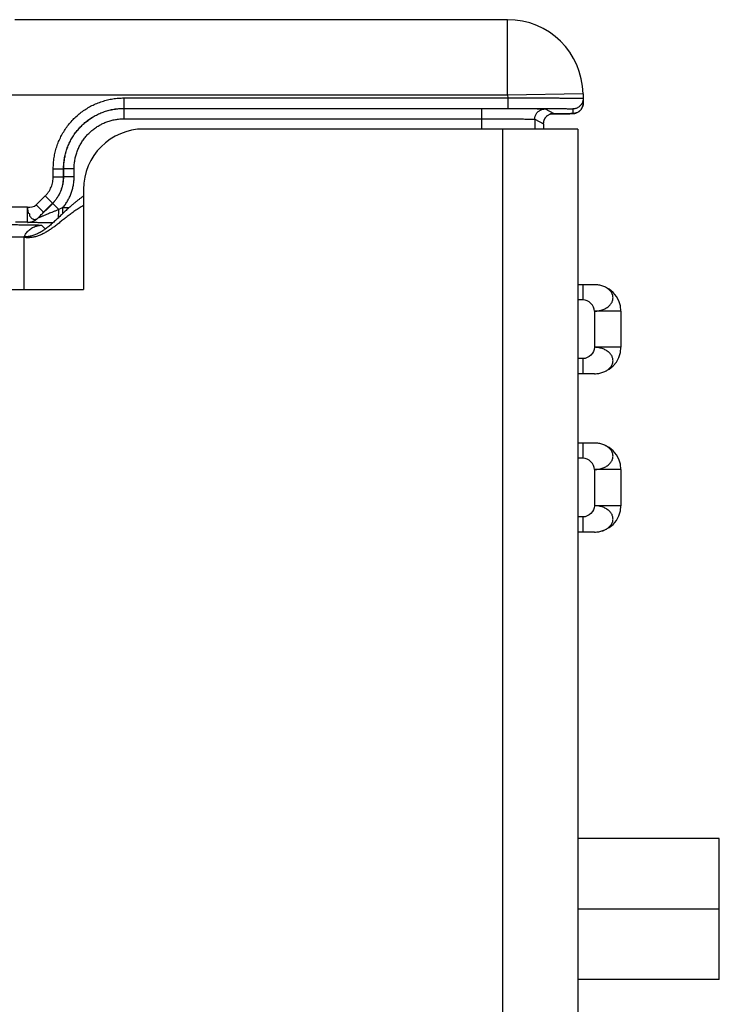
# Model space of a CAD drawing. Header units: inches. Extents: x 0.2 to 16.8, y 0.1 to 10.8.
# Tile 6 of 23: x 3.3 to 4.2, y 4.9 to 6.2. Entities that reach past the tile are written whole.
import ezdxf

# ---------------------------------------------------------------- set-up
doc = ezdxf.new("R2010")
doc.units = ezdxf.units.IN
doc.header["$LTSCALE"] = 0.935
doc.header["$MEASUREMENT"] = 0
doc.layers.get('0').update_dxf_attribs({"linetype": 'CONTINUOUS'})

msp = doc.modelspace()

# ---------------------------------------------------------------- linework, layer by layer
at = {"color": 7, "linetype": 'CONTINUOUS'}
for p, q in [((3.9194, 6.1989), (3.2656, 6.1989)), ((3.9194, 6.0989), (3.9194, 6.1989)), ((3.9194, 6.0989), (3.2463, 6.0989)), ((4.0194, 6.1006), (3.9194, 6.0989)), ((3.9194, 6.0989), (3.9195, 6.0951)), ((4.0194, 6.1006), (4.0196, 6.0885)), ((3.4103, 6.0951), (3.4103, 6.0813)), ((3.4103, 6.0951), (3.9195, 6.0951)), ((3.9195, 6.0951), (3.9195, 6.0813)), ((3.4103, 6.0813), (3.9195, 6.0813)), ((3.4103, 6.0813), (3.4105, 6.0812)), ((3.4105, 6.0675), (3.4105, 6.0812)), ((3.4105, 6.0812), (3.8853, 6.0812)), ((3.8853, 6.0539), (3.8853, 6.0812)), ((3.9691, 6.0805), (3.9808, 6.0747)), ((3.9763, 6.0739), (3.988, 6.074)), ((3.988, 6.074), (3.9954, 6.0741)), ((3.9954, 6.0741), (3.9995, 6.0742)), ((3.9995, 6.0742), (4.0017, 6.0742)), ((4.0034, 6.0743), (4.0041, 6.0743)), ((4.0041, 6.0743), (4.0048, 6.0743)), ((4.0048, 6.0743), (4.0054, 6.0743)), ((4.0058, 6.0806), (4.0059, 6.0745)), ((4.0062, 6.0744), (4.0064, 6.0744)), ((3.4105, 6.0675), (3.8853, 6.0675)), ((3.9553, 6.0668), (3.9553, 6.0539)), ((3.9553, 6.0668), (3.967, 6.0609)), ((3.967, 6.0609), (3.967, 6.0539)), ((3.967, 6.0609), (3.967, 6.0609)), ((4.0127, 6.0539), (3.4367, 6.0539)), ((3.9127, 6.0539), (3.9127, 2.8749)), ((4.0127, 6.0539), (4.0127, 2.8749)), ((3.3166, 5.9907), (3.3166, 6.0013)), ((3.3166, 6.0013), (3.3303, 6.0013)), ((3.3303, 5.9907), (3.3303, 6.0013)), ((3.3303, 6.0013), (3.3305, 6.0013)), ((3.3305, 5.9907), (3.3305, 6.0013)), ((3.3443, 6.0013), (3.3305, 6.0013)), ((3.3443, 5.9907), (3.3443, 6.0013)), ((3.3166, 5.9907), (3.3303, 5.9907)), ((3.3303, 5.9907), (3.3305, 5.9907)), ((3.3443, 5.9907), (3.3305, 5.9907)), ((3.3567, 5.9739), (3.3567, 5.8409)), ((3.294, 5.9532), (3.306, 5.9651)), ((3.2965, 5.936), (3.3158, 5.9553)), ((3.3038, 5.9435), (3.3157, 5.9554)), ((3.306, 5.9651), (3.3157, 5.9554)), ((3.3157, 5.9554), (3.3158, 5.9553)), ((3.324, 5.9472), (3.3158, 5.9553)), ((3.2823, 5.9501), (3.2463, 5.9501)), ((3.2823, 5.9302), (3.2823, 5.9501)), ((3.294, 5.9532), (3.3038, 5.9435)), ((3.3292, 5.9418), (3.3292, 5.9495)), ((3.3375, 5.9495), (3.3292, 5.9495)), ((3.2823, 5.9302), (3.2663, 5.9302)), ((3.2823, 5.9301), (3.2823, 5.9302)), ((3.2965, 5.936), (3.2965, 5.936)), ((3.3011, 5.9263), (3.3061, 5.9213)), ((1.3827, 5.9109), (3.2777, 5.9109)), ((3.2777, 5.9109), (3.2777, 5.8409)), ((1.3827, 5.8409), (3.3567, 5.8409)), ((4.0347, 5.8474), (4.0127, 5.8474)), ((4.0197, 5.8274), (4.0197, 5.8474)), ((4.0197, 5.8274), (4.0127, 5.8274)), ((4.0347, 5.8124), (4.0347, 5.7644)), ((4.0697, 5.8124), (4.0347, 5.8124)), ((4.0697, 5.8124), (4.0697, 5.7644)), ((4.0697, 5.7644), (4.0347, 5.7644)), ((4.0197, 5.7494), (4.0127, 5.7494)), ((4.0197, 5.7294), (4.0197, 5.7494)), ((4.0347, 5.7294), (4.0127, 5.7294)), ((4.0347, 5.6374), (4.0127, 5.6374)), ((4.0197, 5.6174), (4.0197, 5.6374)), ((4.0197, 5.6174), (4.0127, 5.6174)), ((4.0697, 5.6024), (4.0347, 5.6024)), ((4.0347, 5.6024), (4.0347, 5.5544)), ((4.0697, 5.6024), (4.0697, 5.5544)), ((4.0697, 5.5544), (4.0347, 5.5544)), ((4.0197, 5.5394), (4.0127, 5.5394)), ((4.0197, 5.5194), (4.0197, 5.5394)), ((4.0347, 5.5194), (4.0127, 5.5194)), ((4.2002, 5.1129), (4.0127, 5.1129)), ((4.2002, 4.9259), (4.2002, 5.1129)), ((4.2002, 5.0194), (4.0127, 5.0194)), ((4.2002, 4.9259), (4.0127, 4.9259))]:
    msp.add_line(p, q, dxfattribs=at)
for points in [[(4.0064, 6.0744), (4.0067, 6.0744), (4.007, 6.0745), (4.0073, 6.0745), (4.0077, 6.0745), (4.0081, 6.0746), (4.0087, 6.0747), (4.0093, 6.0749), (4.01, 6.0751), (4.0107, 6.0753), (4.0115, 6.0757), (4.0124, 6.0761), (4.0133, 6.0766), (4.0142, 6.0773), (4.0151, 6.078), (4.0159, 6.0788), (4.0168, 6.0798), (4.0175, 6.0808), (4.0182, 6.082), (4.0187, 6.0833), (4.0192, 6.0846), (4.0195, 6.0861), (4.0196, 6.0876), (4.0196, 6.0885)], [(3.967, 6.0609), (3.967, 6.0616), (3.9672, 6.063), (3.9674, 6.0643), (3.9678, 6.0655), (3.9683, 6.0666), (3.9688, 6.0677), (3.9694, 6.0687), (3.9701, 6.0696), (3.9708, 6.0704), (3.9716, 6.0712), (3.9724, 6.0718), (3.9733, 6.0724), (3.9741, 6.0729), (3.9749, 6.0734), (3.9758, 6.0737), (3.9765, 6.074), (3.9772, 6.0742), (3.9778, 6.0743), (3.9782, 6.0744), (3.9786, 6.0745), (3.9788, 6.0745), (3.979, 6.0745), (3.9791, 6.0745), (3.9792, 6.0745), (3.9792, 6.0745)], [(4.0017, 6.0742), (4.0021, 6.0742), (4.0034, 6.0743)], [(4.0054, 6.0743), (4.0056, 6.0744), (4.0059, 6.0744), (4.0062, 6.0744)]]:
    msp.add_lwpolyline(points, dxfattribs=at)
for centre, radius, start, end in [((3.9194, 6.0989), 0.1, 1, 90), ((3.4367, 5.9739), 0.08, 90, 180), ((4.0347, 5.8124), 0.035, 0, 90), ((4.0347, 5.7644), 0.035, 270, 360), ((4.0347, 5.6024), 0.035, 0, 90), ((4.0347, 5.5544), 0.035, 270, 360)]:
    msp.add_arc(centre, radius, start, end, dxfattribs=at)
for points, knots in [([(3.3166, 6.0013), (3.3166, 6.0038), (3.3168, 6.0087), (3.3176, 6.016), (3.3191, 6.0232), (3.3211, 6.0303), (3.3236, 6.0372), (3.3267, 6.0439), (3.3303, 6.0504), (3.3344, 6.0565), (3.339, 6.0623), (3.344, 6.0677), (3.3494, 6.0727), (3.3552, 6.0773), (3.3613, 6.0814), (3.3677, 6.085), (3.3744, 6.088), (3.3813, 6.0906), (3.3884, 6.0926), (3.3957, 6.094), (3.403, 6.0949), (3.4079, 6.0951), (3.4103, 6.0951)], [0, 0, 0, 0, 0.049959, 0.099984, 0.149997, 0.2, 0.250004, 0.300002, 0.349996, 0.399989, 0.44998, 0.499972, 0.549964, 0.599958, 0.649954, 0.699953, 0.749958, 0.799969, 0.849976, 0.900005, 0.950044, 1, 1, 1, 1]), ([(3.9195, 6.0951), (3.9221, 6.0951), (3.9273, 6.0951), (3.9351, 6.0951), (3.9428, 6.0951), (3.9504, 6.0951), (3.9577, 6.0951), (3.9648, 6.0951), (3.9717, 6.0951), (3.9782, 6.0951), (3.9843, 6.0951), (3.9901, 6.095), (3.9954, 6.095), (4.0003, 6.095), (4.0046, 6.0949), (4.0085, 6.0949), (4.0117, 6.0949), (4.0145, 6.0948), (4.0165, 6.0947), (4.0182, 6.0948), (4.0189, 6.0946), (4.0195, 6.0947), (4.0195, 6.0946)], [0, 0, 0, 0, 0.078442, 0.156402, 0.2334, 0.308959, 0.382615, 0.453912, 0.522412, 0.587691, 0.649347, 0.707, 0.760295, 0.808903, 0.852524, 0.890891, 0.923766, 0.950947, 0.972269, 0.987601, 0.996854, 1, 1, 1, 1]), ([(4.0195, 6.0946), (4.0195, 6.094), (4.0195, 6.0928), (4.0192, 6.091), (4.0186, 6.0892), (4.0178, 6.0876), (4.0168, 6.086), (4.0156, 6.0847), (4.0143, 6.0834), (4.0127, 6.0824), (4.0111, 6.0816), (4.0094, 6.081), (4.0076, 6.0806), (4.0064, 6.0806), (4.0058, 6.0806)], [0, 0, 0, 0, 0.083332, 0.166664, 0.249996, 0.333328, 0.416661, 0.499994, 0.583327, 0.666661, 0.749996, 0.83333, 0.916665, 1, 1, 1, 1]), ([(4.0196, 6.0885), (4.0197, 6.0879), (4.0196, 6.0866), (4.0193, 6.0849), (4.0187, 6.0831), (4.0179, 6.0815), (4.0169, 6.0799), (4.0157, 6.0785), (4.0148, 6.0777), (4.0143, 6.0774)], [0, 0, 0, 0, 0.14268, 0.28536, 0.428041, 0.570722, 0.713404, 0.856086, 1, 1, 1, 1]), ([(3.3303, 6.0013), (3.3303, 6.0035), (3.3305, 6.0079), (3.3313, 6.0145), (3.3327, 6.021), (3.3346, 6.0273), (3.337, 6.0335), (3.3399, 6.0394), (3.3433, 6.0451), (3.3471, 6.0505), (3.3514, 6.0556), (3.3561, 6.0602), (3.3611, 6.0645), (3.3665, 6.0684), (3.3722, 6.0717), (3.3782, 6.0747), (3.3843, 6.0771), (3.3907, 6.079), (3.3972, 6.0803), (3.4037, 6.0811), (3.4081, 6.0813), (3.4103, 6.0813)], [0, 0, 0, 0, 0.052639, 0.105269, 0.157885, 0.210485, 0.263077, 0.315672, 0.368277, 0.420895, 0.473523, 0.526159, 0.578799, 0.631441, 0.684085, 0.736731, 0.78938, 0.842032, 0.894685, 0.947342, 1, 1, 1, 1]), ([(3.3305, 6.0013), (3.3305, 6.0035), (3.3307, 6.0079), (3.3315, 6.0144), (3.3328, 6.0209), (3.3347, 6.0273), (3.3371, 6.0334), (3.34, 6.0394), (3.3434, 6.0451), (3.3473, 6.0505), (3.3516, 6.0555), (3.3562, 6.0602), (3.3613, 6.0645), (3.3667, 6.0683), (3.3724, 6.0717), (3.3783, 6.0746), (3.3845, 6.077), (3.3908, 6.0789), (3.3973, 6.0802), (3.4039, 6.0811), (3.4083, 6.0812), (3.4105, 6.0812)], [0, 0, 0, 0, 0.052641, 0.105282, 0.157923, 0.210564, 0.263204, 0.315844, 0.368484, 0.421124, 0.473765, 0.526407, 0.57905, 0.631693, 0.684333, 0.736964, 0.78958, 0.842184, 0.89478, 0.947381, 1, 1, 1, 1]), ([(3.8853, 6.0812), (3.8876, 6.0812), (3.8921, 6.0812), (3.8989, 6.0812), (3.9056, 6.0812), (3.9122, 6.0812), (3.9185, 6.0812), (3.9247, 6.0812), (3.9306, 6.0811), (3.9362, 6.0811), (3.9414, 6.0811), (3.9463, 6.081), (3.9508, 6.081), (3.9548, 6.0809), (3.9584, 6.0809), (3.9614, 6.0808), (3.964, 6.0808), (3.966, 6.0807), (3.9676, 6.0807), (3.9685, 6.0806), (3.969, 6.0806), (3.9691, 6.0805)], [0, 0, 0, 0, 0.081467, 0.162594, 0.242693, 0.321135, 0.397421, 0.471058, 0.54154, 0.608395, 0.671183, 0.729489, 0.78292, 0.831122, 0.873779, 0.910598, 0.941329, 0.965777, 0.98378, 0.995202, 1, 1, 1, 1]), ([(3.9195, 6.0813), (3.9219, 6.0813), (3.9266, 6.0813), (3.9337, 6.0813), (3.9406, 6.0813), (3.9475, 6.0813), (3.9541, 6.0813), (3.9605, 6.0812), (3.9666, 6.0812), (3.9724, 6.0812), (3.9778, 6.0811), (3.9828, 6.0811), (3.9874, 6.081), (3.9915, 6.081), (3.9952, 6.0809), (3.9983, 6.0809), (4.0009, 6.0808), (4.0029, 6.0807), (4.0045, 6.0808), (4.0051, 6.0806), (4.0058, 6.0807), (4.0058, 6.0806)], [0, 0, 0, 0, 0.082433, 0.164483, 0.245416, 0.324621, 0.401612, 0.475862, 0.546851, 0.614099, 0.677154, 0.735584, 0.788991, 0.83701, 0.879317, 0.915624, 0.945676, 0.969271, 0.986257, 0.99651, 1, 1, 1, 1]), ([(3.9553, 6.0668), (3.9553, 6.0674), (3.9554, 6.0686), (3.9557, 6.0703), (3.9563, 6.072), (3.9571, 6.0737), (3.9581, 6.0752), (3.9593, 6.0765), (3.9607, 6.0777), (3.9622, 6.0787), (3.9638, 6.0795), (3.9655, 6.0801), (3.9673, 6.0805), (3.9685, 6.0805), (3.9691, 6.0805)], [0, 0, 0, 0, 0.083335, 0.166671, 0.250008, 0.333345, 0.416682, 0.500018, 0.583353, 0.666686, 0.750018, 0.833347, 0.916675, 1, 1, 1, 1]), ([(3.967, 6.0609), (3.967, 6.0615), (3.9671, 6.0627), (3.9674, 6.0645), (3.968, 6.0662), (3.9688, 6.0678), (3.9698, 6.0693), (3.971, 6.0707), (3.9724, 6.0719), (3.9739, 6.0729), (3.9755, 6.0737), (3.9772, 6.0742), (3.979, 6.0746), (3.9802, 6.0747), (3.9808, 6.0747)], [0, 0, 0, 0, 0.083335, 0.166671, 0.250008, 0.333345, 0.416682, 0.500018, 0.583353, 0.666687, 0.750018, 0.833347, 0.916675, 1, 1, 1, 1]), ([(3.9792, 6.0739), (3.9788, 6.0739), (3.9778, 6.0739), (3.9769, 6.0739), (3.9763, 6.0739)], [0, 0, 0, 0, 0.391383, 1, 1, 1, 1]), ([(3.9808, 6.0747), (3.9808, 6.0747), (3.9802, 6.0746), (3.9799, 6.0746), (3.9793, 6.0745), (3.9789, 6.0745)], [0, 0, 0, 0, 0.089995, 0.470979, 1, 1, 1, 1]), ([(4.0059, 6.0745), (4.0059, 6.0744), (4.0052, 6.0745), (4.0046, 6.0743), (4.003, 6.0743), (4.001, 6.0742), (3.9984, 6.0741), (3.9953, 6.0741), (3.9917, 6.074), (3.9875, 6.074), (3.9833, 6.0739), (3.9805, 6.0739), (3.9792, 6.0739)], [0, 0, 0, 0, 0.011208, 0.044285, 0.099137, 0.175361, 0.272463, 0.389792, 0.526518, 0.681716, 0.854336, 1, 1, 1, 1]), ([(4.0143, 6.0774), (4.0138, 6.077), (4.0128, 6.0763), (4.0112, 6.0755), (4.0095, 6.0749), (4.0077, 6.0745), (4.0065, 6.0745), (4.0059, 6.0745)], [0, 0, 0, 0, 0.198616, 0.398961, 0.599307, 0.799654, 1, 1, 1, 1]), ([(3.3443, 6.0013), (3.3443, 6.0032), (3.3444, 6.007), (3.3452, 6.0128), (3.3464, 6.0184), (3.3482, 6.0239), (3.3504, 6.0293), (3.3531, 6.0344), (3.3562, 6.0393), (3.3597, 6.0439), (3.3636, 6.0481), (3.3679, 6.052), (3.3725, 6.0556), (3.3773, 6.0587), (3.3825, 6.0613), (3.3878, 6.0636), (3.3933, 6.0653), (3.399, 6.0665), (3.4047, 6.0673), (3.4086, 6.0675), (3.4105, 6.0675)], [0, 0, 0, 0, 0.055442, 0.111036, 0.166649, 0.222217, 0.277782, 0.333353, 0.388917, 0.444475, 0.500034, 0.555594, 0.611154, 0.666722, 0.722297, 0.777867, 0.833444, 0.889047, 0.944602, 1, 1, 1, 1]), ([(3.8853, 6.0675), (3.8873, 6.0675), (3.8913, 6.0675), (3.8973, 6.0675), (3.9032, 6.0674), (3.9089, 6.0674), (3.9145, 6.0674), (3.9199, 6.0674), (3.925, 6.0673), (3.9298, 6.0673), (3.9342, 6.0673), (3.9384, 6.0672), (3.9421, 6.0672), (3.9454, 6.0671), (3.9482, 6.0671), (3.9506, 6.067), (3.9525, 6.0669), (3.9539, 6.0669), (3.9548, 6.0668), (3.9552, 6.0668), (3.9553, 6.0668)], [0, 0, 0, 0, 0.086216, 0.171769, 0.256028, 0.338369, 0.418188, 0.494895, 0.567921, 0.636724, 0.700795, 0.759658, 0.812875, 0.86005, 0.900832, 0.934914, 0.962044, 0.982019, 0.994692, 1, 1, 1, 1]), ([(3.306, 5.9651), (3.3068, 5.966), (3.3084, 5.9677), (3.3105, 5.9706), (3.3123, 5.9736), (3.3139, 5.9769), (3.3151, 5.9802), (3.3159, 5.9837), (3.3165, 5.9872), (3.3166, 5.9896), (3.3166, 5.9907)], [0, 0, 0, 0, 0.124124, 0.248924, 0.374207, 0.499762, 0.625365, 0.75077, 0.875729, 1, 1, 1, 1]), ([(3.3157, 5.9554), (3.3167, 5.9564), (3.3187, 5.9586), (3.3214, 5.962), (3.3237, 5.9657), (3.3257, 5.9696), (3.3274, 5.9736), (3.3287, 5.9778), (3.3296, 5.9821), (3.3302, 5.9864), (3.3303, 5.9893), (3.3303, 5.9907)], [0, 0, 0, 0, 0.11106, 0.222146, 0.333254, 0.444381, 0.555511, 0.666634, 0.777752, 0.888873, 1, 1, 1, 1]), ([(3.3158, 5.9553), (3.3169, 5.9564), (3.3188, 5.9585), (3.3215, 5.962), (3.3238, 5.9657), (3.3259, 5.9695), (3.3275, 5.9736), (3.3288, 5.9777), (3.3298, 5.982), (3.3304, 5.9863), (3.3305, 5.9892), (3.3305, 5.9907)], [0, 0, 0, 0, 0.11115, 0.222295, 0.333439, 0.444583, 0.555715, 0.666824, 0.777899, 0.88895, 1, 1, 1, 1]), ([(3.3292, 5.9495), (3.3304, 5.951), (3.3327, 5.9539), (3.3357, 5.9586), (3.3383, 5.9636), (3.3405, 5.9687), (3.3421, 5.9741), (3.3434, 5.9796), (3.3441, 5.9851), (3.3443, 5.9888), (3.3443, 5.9907)], [0, 0, 0, 0, 0.124661, 0.249686, 0.374818, 0.499912, 0.625008, 0.750157, 0.875242, 1, 1, 1, 1]), ([(3.3567, 5.9649), (3.3557, 5.9642), (3.3537, 5.9628), (3.3508, 5.9606), (3.3479, 5.9584), (3.3452, 5.9562), (3.3425, 5.9539), (3.3399, 5.9516), (3.3373, 5.9493), (3.3348, 5.9471), (3.3323, 5.9448), (3.3299, 5.9425), (3.3275, 5.9402), (3.3252, 5.938), (3.3229, 5.9358), (3.3206, 5.9337), (3.3183, 5.9316), (3.3161, 5.9295), (3.3139, 5.9276), (3.3116, 5.9256), (3.3094, 5.9238), (3.3071, 5.9221), (3.3049, 5.9204), (3.3019, 5.9184), (3.2988, 5.9166), (3.2956, 5.915), (3.2932, 5.9139), (3.2908, 5.913), (3.2883, 5.9123), (3.2857, 5.9117), (3.2831, 5.9112), (3.2804, 5.9109), (3.2786, 5.9109), (3.2777, 5.9109)], [0, 0, 0, 0, 0.037725, 0.075007, 0.111865, 0.148311, 0.184351, 0.219988, 0.255221, 0.290044, 0.324448, 0.358421, 0.391953, 0.425028, 0.457632, 0.489752, 0.521375, 0.552491, 0.583093, 0.613177, 0.642748, 0.671814, 0.700392, 0.728511, 0.783524, 0.810547, 0.837347, 0.864019, 0.890679, 0.917455, 0.944493, 0.971952, 1, 1, 1, 1]), ([(3.3567, 5.9524), (3.3557, 5.9518), (3.3538, 5.9507), (3.3509, 5.9489), (3.3481, 5.9471), (3.3453, 5.9453), (3.3427, 5.9434), (3.3401, 5.9415), (3.3375, 5.9396), (3.335, 5.9377), (3.3325, 5.9358), (3.3301, 5.9339), (3.3277, 5.932), (3.3254, 5.9302), (3.3231, 5.9283), (3.3208, 5.9266), (3.3185, 5.9248), (3.3162, 5.9231), (3.3139, 5.9215), (3.3117, 5.92), (3.3094, 5.9185), (3.3072, 5.9171), (3.3049, 5.9158), (3.3026, 5.9147), (3.3003, 5.9136), (3.2979, 5.9126), (3.2955, 5.9118), (3.2931, 5.9111), (3.2907, 5.9105), (3.2882, 5.9101), (3.2857, 5.9098), (3.2831, 5.9097), (3.2804, 5.9097), (3.2786, 5.9099), (3.2777, 5.91)], [0, 0, 0, 0, 0.037271, 0.074087, 0.110469, 0.146432, 0.181986, 0.217137, 0.251884, 0.286226, 0.320156, 0.353665, 0.386745, 0.419385, 0.451574, 0.483302, 0.514562, 0.545348, 0.57566, 0.605502, 0.634885, 0.663828, 0.692358, 0.720514, 0.748348, 0.775923, 0.80332, 0.830634, 0.857975, 0.88547, 0.91326, 0.9415, 0.970356, 1, 1, 1, 1]), ([(3.2823, 5.9501), (3.2825, 5.9495), (3.2823, 5.9482), (3.2826, 5.9462), (3.2831, 5.9444), (3.2831, 5.9422), (3.2859, 5.9416), (3.2844, 5.9393), (3.2858, 5.9379), (3.2866, 5.9367), (3.2877, 5.9357), (3.2888, 5.9349), (3.2899, 5.9343), (3.2911, 5.934), (3.2922, 5.934), (3.2934, 5.9341), (3.2945, 5.9345), (3.2955, 5.9352), (3.2962, 5.9357), (3.2965, 5.936)], [0, 0, 0, 0, 0.075412, 0.150446, 0.224338, 0.29631, 0.376598, 0.451719, 0.514008, 0.572402, 0.627089, 0.678403, 0.726772, 0.772705, 0.816952, 0.860714, 0.905331, 0.951673, 1, 1, 1, 1]), ([(3.324, 5.9472), (3.3226, 5.9466), (3.3201, 5.9456), (3.3164, 5.9441), (3.3132, 5.9427), (3.3104, 5.9416), (3.3079, 5.9405), (3.3057, 5.9396), (3.3038, 5.9388), (3.3021, 5.9382), (3.3007, 5.9376), (3.2995, 5.9371), (3.2985, 5.9367), (3.2978, 5.9364), (3.2972, 5.9362), (3.2968, 5.9361), (3.2966, 5.936), (3.2965, 5.936), (3.2965, 5.936)], [0, 0, 0, 0, 0.148541, 0.280091, 0.396555, 0.499509, 0.590265, 0.669933, 0.739455, 0.799551, 0.850888, 0.893919, 0.92904, 0.956516, 0.976602, 0.990024, 0.997653, 1, 1, 1, 1]), ([(3.2965, 5.936), (3.297, 5.9365), (3.2981, 5.9377), (3.2998, 5.9395), (3.3017, 5.9414), (3.3031, 5.9428), (3.3038, 5.9435)], [0, 0, 0, 0, 0.214565, 0.451461, 0.712624, 1, 1, 1, 1]), ([(3.3234, 5.9363), (3.3234, 5.9363), (3.3234, 5.937), (3.3236, 5.9384), (3.3237, 5.9404), (3.3238, 5.9426), (3.3239, 5.9449), (3.324, 5.9464), (3.324, 5.9472)], [0, 0, 0, 0, 0.01353, 0.187423, 0.375729, 0.57582, 0.784892, 1, 1, 1, 1]), ([(3.3292, 5.9495), (3.3286, 5.9493), (3.3275, 5.9488), (3.3257, 5.948), (3.3246, 5.9475), (3.324, 5.9472)], [0, 0, 0, 0, 0.329256, 0.662683, 1, 1, 1, 1]), ([(3.2823, 5.9302), (3.2831, 5.9302), (3.2846, 5.9302), (3.2868, 5.9306), (3.2889, 5.9312), (3.291, 5.9321), (3.293, 5.9332), (3.2948, 5.9345), (3.2959, 5.9355), (3.2965, 5.936)], [0, 0, 0, 0, 0.142856, 0.285713, 0.428571, 0.571429, 0.714287, 0.857144, 1, 1, 1, 1]), ([(3.2823, 5.9301), (3.2831, 5.9301), (3.2846, 5.9302), (3.2868, 5.9306), (3.289, 5.9312), (3.291, 5.9321), (3.293, 5.9332), (3.2948, 5.9345), (3.2959, 5.9354), (3.2965, 5.936)], [0, 0, 0, 0, 0.142856, 0.285714, 0.428572, 0.571431, 0.714288, 0.857145, 1, 1, 1, 1]), ([(3.3161, 5.9296), (3.3144, 5.9296), (3.3112, 5.9296), (3.3066, 5.9296), (3.3023, 5.9296), (3.2985, 5.9297), (3.2952, 5.9297), (3.2922, 5.9298), (3.2898, 5.9298), (3.2877, 5.9299), (3.286, 5.9299), (3.2847, 5.9299), (3.2837, 5.93), (3.283, 5.93), (3.2826, 5.9301), (3.2824, 5.9301), (3.2823, 5.9301)], [0, 0, 0, 0, 0.145601, 0.285049, 0.411782, 0.524958, 0.624401, 0.710439, 0.783528, 0.84444, 0.893953, 0.933103, 0.962667, 0.983153, 0.995359, 1, 1, 1, 1]), ([(3.2512, 5.9271), (3.2527, 5.9271), (3.2557, 5.9271), (3.2602, 5.9271), (3.2646, 5.9271), (3.269, 5.9271), (3.2731, 5.927), (3.2771, 5.927), (3.2809, 5.927), (3.2844, 5.9269), (3.2877, 5.9269), (3.2906, 5.9268), (3.2933, 5.9267), (3.2955, 5.9267), (3.2974, 5.9266), (3.2989, 5.9265), (3.3, 5.9265), (3.3007, 5.9264), (3.3011, 5.9263), (3.3011, 5.9263)], [0, 0, 0, 0, 0.090617, 0.181003, 0.27015, 0.357059, 0.44085, 0.520894, 0.596624, 0.667399, 0.732606, 0.791686, 0.844119, 0.889507, 0.927495, 0.957779, 0.980038, 0.994092, 1, 1, 1, 1]), ([(3.2781, 5.9109), (3.2783, 5.9113), (3.2788, 5.9126), (3.2799, 5.9146), (3.2816, 5.9169), (3.2834, 5.919), (3.2855, 5.9209), (3.2878, 5.9225), (3.2903, 5.9238), (3.2929, 5.9249), (3.2956, 5.9257), (3.2983, 5.9262), (3.3002, 5.9263), (3.3011, 5.9263)], [0, 0, 0, 0, 0.045079, 0.140573, 0.236068, 0.331564, 0.42706, 0.522555, 0.618049, 0.713541, 0.80903, 0.904517, 1, 1, 1, 1]), ([(4.0347, 5.8124), (4.0357, 5.8124), (4.0377, 5.8125), (4.0406, 5.813), (4.0434, 5.8136), (4.046, 5.8145), (4.0484, 5.8155), (4.0506, 5.8167), (4.0526, 5.8181), (4.0544, 5.8198), (4.056, 5.8215), (4.0574, 5.8233), (4.0583, 5.8252), (4.0589, 5.8272), (4.0592, 5.8292), (4.0592, 5.8312), (4.0588, 5.8332), (4.0582, 5.8352), (4.0572, 5.8371), (4.0559, 5.8389), (4.0543, 5.8406), (4.0524, 5.8421), (4.0504, 5.8434), (4.0481, 5.8446), (4.0457, 5.8456), (4.0431, 5.8464), (4.0403, 5.847), (4.0375, 5.8473), (4.0357, 5.8474), (4.0347, 5.8474)], [0, 0, 0, 0, 0.045209, 0.089726, 0.13297, 0.174463, 0.213806, 0.251493, 0.288677, 0.325497, 0.360978, 0.394377, 0.426511, 0.457568, 0.48792, 0.518137, 0.548525, 0.579272, 0.611472, 0.644968, 0.680386, 0.716384, 0.752937, 0.791026, 0.830888, 0.872346, 0.914841, 0.957685, 1, 1, 1, 1]), ([(4.0347, 5.7294), (4.0357, 5.7294), (4.0375, 5.7295), (4.0403, 5.7298), (4.0431, 5.7304), (4.0457, 5.7312), (4.0481, 5.7322), (4.0504, 5.7333), (4.0524, 5.7347), (4.0543, 5.7362), (4.0559, 5.7379), (4.0572, 5.7397), (4.0582, 5.7416), (4.0588, 5.7436), (4.0592, 5.7456), (4.0592, 5.7476), (4.0589, 5.7496), (4.0583, 5.7516), (4.0574, 5.7535), (4.056, 5.7553), (4.0544, 5.757), (4.0526, 5.7586), (4.0506, 5.7601), (4.0484, 5.7613), (4.046, 5.7623), (4.0434, 5.7632), (4.0406, 5.7638), (4.0377, 5.7642), (4.0357, 5.7644), (4.0347, 5.7644)], [0, 0, 0, 0, 0.042315, 0.085159, 0.127654, 0.169112, 0.208974, 0.247063, 0.283616, 0.319614, 0.355032, 0.388528, 0.420728, 0.451475, 0.481863, 0.51208, 0.542432, 0.573489, 0.605623, 0.639022, 0.674503, 0.711323, 0.748507, 0.786194, 0.825537, 0.86703, 0.910274, 0.954791, 1, 1, 1, 1]), ([(4.0347, 5.6024), (4.0357, 5.6024), (4.0377, 5.6025), (4.0406, 5.603), (4.0434, 5.6036), (4.046, 5.6045), (4.0484, 5.6055), (4.0506, 5.6067), (4.0526, 5.6081), (4.0544, 5.6098), (4.056, 5.6115), (4.0574, 5.6133), (4.0583, 5.6152), (4.0589, 5.6172), (4.0592, 5.6192), (4.0592, 5.6212), (4.0588, 5.6232), (4.0582, 5.6252), (4.0572, 5.6271), (4.0559, 5.6289), (4.0543, 5.6306), (4.0524, 5.6321), (4.0504, 5.6334), (4.0481, 5.6346), (4.0457, 5.6356), (4.0431, 5.6364), (4.0403, 5.637), (4.0375, 5.6373), (4.0357, 5.6374), (4.0347, 5.6374)], [0, 0, 0, 0, 0.045209, 0.089726, 0.13297, 0.174463, 0.213806, 0.251493, 0.288677, 0.325497, 0.360978, 0.394377, 0.426511, 0.457568, 0.48792, 0.518137, 0.548525, 0.579272, 0.611472, 0.644968, 0.680386, 0.716384, 0.752937, 0.791026, 0.830888, 0.872346, 0.914841, 0.957685, 1, 1, 1, 1]), ([(4.0347, 5.5194), (4.0357, 5.5194), (4.0375, 5.5195), (4.0403, 5.5198), (4.0431, 5.5204), (4.0457, 5.5212), (4.0481, 5.5222), (4.0504, 5.5233), (4.0524, 5.5247), (4.0543, 5.5262), (4.0559, 5.5279), (4.0572, 5.5297), (4.0582, 5.5316), (4.0588, 5.5336), (4.0592, 5.5356), (4.0592, 5.5376), (4.0589, 5.5396), (4.0583, 5.5416), (4.0574, 5.5435), (4.056, 5.5453), (4.0544, 5.547), (4.0526, 5.5486), (4.0506, 5.5501), (4.0484, 5.5513), (4.046, 5.5523), (4.0434, 5.5532), (4.0406, 5.5538), (4.0377, 5.5542), (4.0357, 5.5544), (4.0347, 5.5544)], [0, 0, 0, 0, 0.042315, 0.085159, 0.127654, 0.169112, 0.208974, 0.247063, 0.283616, 0.319614, 0.355032, 0.388528, 0.420728, 0.451475, 0.481863, 0.51208, 0.542432, 0.573489, 0.605623, 0.639022, 0.674503, 0.711323, 0.748507, 0.786194, 0.825537, 0.86703, 0.910274, 0.954791, 1, 1, 1, 1])]:
    msp.add_open_spline(points, degree=3, knots=knots, dxfattribs=at)
for points in [[(3.9789, 6.0745), (3.9788, 6.0745), (3.9787, 6.0745), (3.9786, 6.0745)], [(3.2823, 5.9501), (3.2865, 5.9502), (3.2912, 5.9504), (3.294, 5.9532)], [(4.0347, 5.8124), (4.0345, 5.8196), (4.0269, 5.8274), (4.0197, 5.8274)], [(4.0347, 5.7644), (4.0345, 5.7572), (4.0269, 5.7494), (4.0197, 5.7494)], [(4.0347, 5.6024), (4.0345, 5.6096), (4.0269, 5.6174), (4.0197, 5.6174)], [(4.0347, 5.5544), (4.0345, 5.5472), (4.0269, 5.5394), (4.0197, 5.5394)]]:
    msp.add_open_spline(points, degree=3, dxfattribs=at)

doc.saveas('drawing.dxf')
